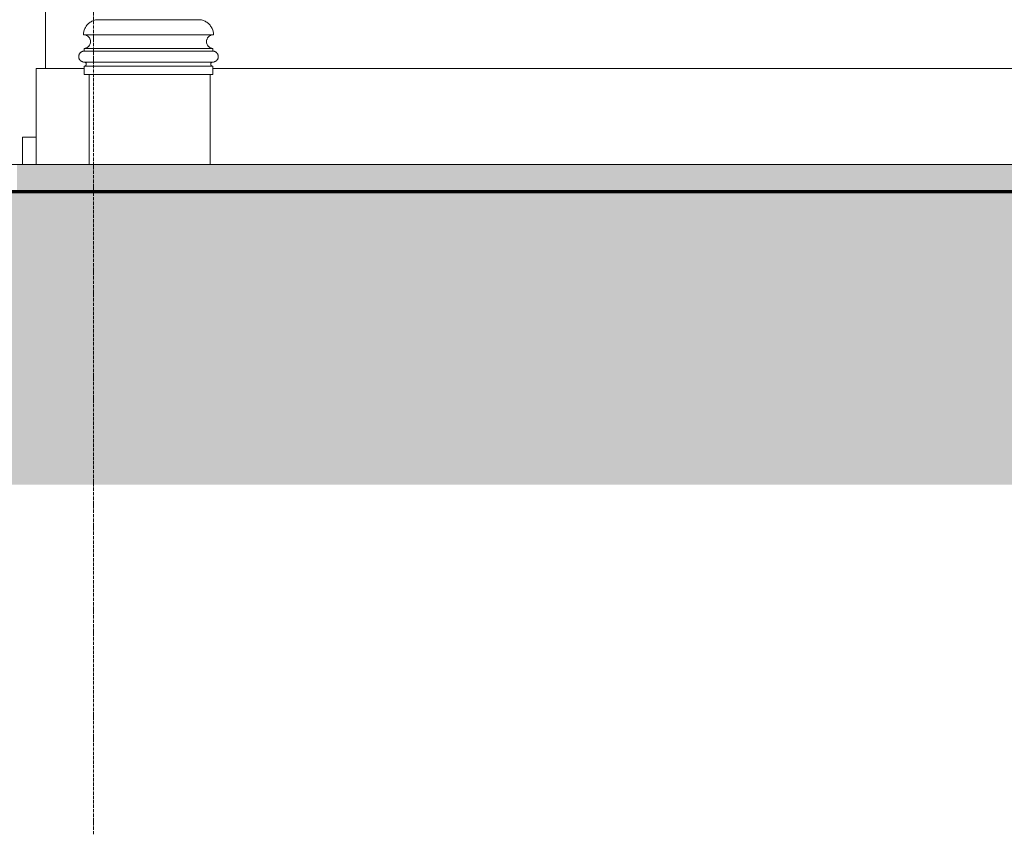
# Model space of a CAD drawing. Header units: millimetres. Extents: x -32192 to 35533, y -1740 to 8822.
# Tile 9 of 26: x 11979 to 15580, y -1520 to 1459. Entities that reach past the tile are written whole.
import ezdxf

# ---------------------------------------------------------------- set-up
doc = ezdxf.new("R2010")
doc.units = ezdxf.units.MM
doc.linetypes.add('_Tracejado médio', pattern=[4, 3, -1])
doc.linetypes.add('_Traço - ponto', pattern=[16, 12, -2, 0, -2])
for name, color, linetype, lineweight in [('A-FLOR', 192, 'Continuous', 18), ('A-FLOR-PATT', 8, 'Continuous', 70), ('A-GENM', 13, 'Continuous', 18), ('A-WALL', 113, 'Continuous', 25), ('S-GRID', 1, 'Continuous', 9)]:
    doc.layers.add(name, color=color, linetype=linetype, lineweight=lineweight)

# ---------------------------------------------------------------- blocks, each defined once
blk = doc.blocks.new('Generic Models 17 - Generic Models 17-3093004-ELEVAÇÃO 2 - MANTER _ DEMOLIR')
at = {"layer": 'A-GENM'}
for p, q in [((-17784.9, 1459.1), (-18159.9, 1459.1)), ((-17734.8, 1404.1), (-18210, 1404.1)), ((-18207.4, 1344.1), (-18207.4, 1354.1)), ((-17737.4, 1354.1), (-18207.4, 1354.1)), ((-17737.4, 1344.1), (-18207.4, 1344.1)), ((-17737.4, 1344.1), (-18207.4, 1344.1)), ((-17737.4, 1344.1), (-17737.4, 1354.1)), ((-18207.4, 1304.1), (-17737.4, 1304.1)), ((-18207.4, 1259.1), (-18207.4, 1289.1)), ((-17737.4, 1289.1), (-18207.4, 1289.1)), ((-17737.4, 1259.1), (-17737.4, 1289.1)), ((-17737.4, 1259.1), (-18207.4, 1259.1)), ((-17747.4, 1259.1), (-18189.9, 1259.1)), ((-18189.9, 1259.1), (-18189.9, 930)), ((-17747.4, 930), (-17747.4, 1259.1))]:
    blk.add_line(p, q, dxfattribs=at)
for points, knots in [([(-18210, 1404.1), (-18210, 1408.6), (-18208.8, 1417.6), (-18204.7, 1428.2), (-18199.9, 1436), (-18195.6, 1441.3), (-18190.7, 1446), (-18185.3, 1450.1), (-18179.4, 1453.5), (-18171.1, 1457.1), (-18164.4, 1458.6), (-18159.9, 1459.1)], [0, 0, 0, 0, 0.166667, 0.333333, 0.416667, 0.5, 0.583333, 0.666667, 0.75, 0.833333, 1, 1, 1, 1]), ([(-17734.8, 1404.1), (-17734.8, 1408.6), (-17736, 1417.6), (-17740.2, 1428.2), (-17745, 1436), (-17749.2, 1441.3), (-17754.1, 1446), (-17759.5, 1450.1), (-17765.4, 1453.5), (-17773.7, 1457.1), (-17780.3, 1458.6), (-17784.9, 1459.1)], [0, 0, 0, 0, 0.166667, 0.333333, 0.416667, 0.5, 0.583333, 0.666667, 0.75, 0.833333, 1, 1, 1, 1]), ([(-18207.4, 1354.1), (-18205.3, 1354.2), (-18202.1, 1354.9), (-18198.2, 1356.6), (-18195.9, 1358), (-18194.2, 1359.3), (-18192.5, 1360.6), (-18190.7, 1362.5), (-18188.7, 1365.1), (-18186.6, 1368.8), (-18184.8, 1373.9), (-18184.3, 1380.3), (-18185.3, 1385.6), (-18186.9, 1389.6), (-18188.4, 1392.4), (-18190, 1394.6), (-18191.4, 1396.2), (-18192.9, 1397.7), (-18194.6, 1399.1), (-18196.3, 1400.3), (-18198.2, 1401.3), (-18200.6, 1402.4), (-18202.6, 1403.1), (-18203.7, 1403.3)], [0, 0, 0, 0, 0.0833333, 0.125, 0.1666667, 0.1875, 0.2083333, 0.25, 0.2916667, 0.3333333, 0.4166667, 0.5, 0.5833333, 0.625, 0.6666667, 0.7083333, 0.7291667, 0.75, 0.7916667, 0.8125, 0.8333333, 0.875, 0.9166667, 0.9166667, 0.9166667, 0.9166667]), ([(-17737.4, 1354.1), (-17739.6, 1354.2), (-17742.7, 1354.9), (-17746.6, 1356.6), (-17748.9, 1358), (-17750.6, 1359.3), (-17752.3, 1360.6), (-17754.2, 1362.5), (-17756.1, 1365.1), (-17758.2, 1368.8), (-17760, 1373.9), (-17760.5, 1380.3), (-17759.5, 1385.6), (-17757.9, 1389.6), (-17756.4, 1392.4), (-17754.8, 1394.6), (-17753.4, 1396.2), (-17751.9, 1397.7), (-17750.3, 1399.1), (-17748.5, 1400.3), (-17746.6, 1401.3), (-17744.2, 1402.4), (-17742.2, 1403.1), (-17741.1, 1403.3)], [0, 0, 0, 0, 0.0833333, 0.125, 0.1666667, 0.1875, 0.2083333, 0.25, 0.2916667, 0.3333333, 0.4166667, 0.5, 0.5833333, 0.625, 0.6666667, 0.7083333, 0.7291667, 0.75, 0.7916667, 0.8125, 0.8333333, 0.875, 0.9166667, 0.9166667, 0.9166667, 0.9166667]), ([(-18207.4, 1304.1), (-18209.2, 1304.1), (-18211.8, 1304.4), (-18215.1, 1305.5), (-18217, 1306.5), (-18218.5, 1307.4), (-18219.9, 1308.4), (-18221.3, 1309.6), (-18222.5, 1310.9), (-18223.6, 1312.2), (-18224.8, 1314), (-18225.9, 1316.4), (-18227.1, 1319.7), (-18227.6, 1324.1), (-18227.1, 1328.4), (-18225.9, 1331.7), (-18224.8, 1334.1), (-18223.6, 1335.9), (-18222.5, 1337.3), (-18221.3, 1338.5), (-18219.6, 1340), (-18217.8, 1341.2), (-18216.3, 1342), (-18214.7, 1342.7), (-18211.8, 1343.7), (-18209.2, 1344.1), (-18207.4, 1344.1)], [0, 0, 0, 0, 0.083333, 0.125, 0.166667, 0.1875, 0.208333, 0.25, 0.270833, 0.291667, 0.333333, 0.375, 0.416667, 0.5, 0.583333, 0.625, 0.666667, 0.708333, 0.729167, 0.75, 0.791667, 0.833333, 0.854167, 0.875, 0.916667, 1, 1, 1, 1]), ([(-17737.4, 1304.1), (-17735.6, 1304.1), (-17733.1, 1304.4), (-17729.7, 1305.5), (-17727.8, 1306.5), (-17726.3, 1307.4), (-17724.9, 1308.4), (-17723.6, 1309.6), (-17722.4, 1310.9), (-17721.3, 1312.2), (-17720, 1314), (-17718.9, 1316.4), (-17717.8, 1319.7), (-17717.2, 1324.1), (-17717.8, 1328.4), (-17718.9, 1331.7), (-17720, 1334.1), (-17721.3, 1335.9), (-17722.4, 1337.3), (-17723.6, 1338.5), (-17725.2, 1340), (-17727, 1341.2), (-17728.5, 1342), (-17730.2, 1342.7), (-17733, 1343.7), (-17735.6, 1344.1), (-17737.4, 1344.1)], [0, 0, 0, 0, 0.083333, 0.125, 0.166667, 0.1875, 0.208333, 0.25, 0.270833, 0.291667, 0.333333, 0.375, 0.416667, 0.5, 0.583333, 0.625, 0.666667, 0.708333, 0.729167, 0.75, 0.791667, 0.833333, 0.854167, 0.875, 0.916667, 1, 1, 1, 1]), ([(-18207.4, 1289.1), (-18206.8, 1289.1), (-18205.8, 1289.2), (-18204.5, 1289.6), (-18203.8, 1290), (-18203.2, 1290.3), (-18202.7, 1290.7), (-18202.2, 1291.1), (-18201.8, 1291.6), (-18201.3, 1292.1), (-18200.9, 1292.8), (-18200.5, 1293.7), (-18200, 1294.9), (-18199.8, 1296.6), (-18200, 1298.2), (-18200.5, 1299.4), (-18200.9, 1300.3), (-18201.3, 1301), (-18201.8, 1301.5), (-18202.2, 1302), (-18202.8, 1302.5), (-18203.5, 1303), (-18204.1, 1303.3), (-18204.7, 1303.6), (-18205.8, 1303.9), (-18206.8, 1304.1), (-18207.4, 1304.1)], [0, 0, 0, 0, 0.083333, 0.125, 0.166667, 0.1875, 0.208333, 0.25, 0.270833, 0.291667, 0.333333, 0.375, 0.416667, 0.5, 0.583333, 0.625, 0.666667, 0.708333, 0.729167, 0.75, 0.791667, 0.833333, 0.854167, 0.875, 0.916667, 1, 1, 1, 1]), ([(-17737.4, 1289.1), (-17738.1, 1289.1), (-17739, 1289.2), (-17740.3, 1289.6), (-17741, 1290), (-17741.6, 1290.3), (-17742.1, 1290.7), (-17742.6, 1291.1), (-17743, 1291.6), (-17743.5, 1292.1), (-17743.9, 1292.8), (-17744.4, 1293.7), (-17744.8, 1294.9), (-17745, 1296.6), (-17744.8, 1298.2), (-17744.4, 1299.4), (-17743.9, 1300.3), (-17743.5, 1301), (-17743, 1301.5), (-17742.6, 1302), (-17742, 1302.5), (-17741.3, 1303), (-17740.7, 1303.3), (-17740.1, 1303.6), (-17739, 1303.9), (-17738.1, 1304.1), (-17737.4, 1304.1)], [0, 0, 0, 0, 0.083333, 0.125, 0.166667, 0.1875, 0.208333, 0.25, 0.270833, 0.291667, 0.333333, 0.375, 0.416667, 0.5, 0.583333, 0.625, 0.666667, 0.708333, 0.729167, 0.75, 0.791667, 0.833333, 0.854167, 0.875, 0.916667, 1, 1, 1, 1])]:
    blk.add_open_spline(points, degree=3, knots=knots, dxfattribs=at)
blk = doc.blocks.new('Embasamento - Embasamento-4325691-ELEVAÇÃO 2 - MANTER _ DEMOLIR')
at = {"layer": 'A-GENM'}
for p, q in [((-18383.5, 1280), (-18207.4, 1280)), ((-18383.5, 930), (-18383.5, 1280)), ((-17737.4, 1280), (-13978.5, 1280)), ((-18383.5, 1030), (-18433.5, 1030)), ((-18433.5, 1030), (-18433.5, 930))]:
    blk.add_line(p, q, dxfattribs=at)

msp = doc.modelspace()

# ---------------------------------------------------------------- hatches: boundary and pattern name
at = {"layer": 'A-FLOR'}
msp.add_hatch(color=254, dxfattribs=at).paths.add_polyline_path([(26936.2, 830), (27364.4, 830), (27364.4, 930), (11969.5, 930), (11969.5, 830), (26221.3, 830)], flags=0)
at = {"layer": 'A-FLOR-PATT', "lineweight": 18}
h = msp.add_hatch(dxfattribs=at)
h.set_pattern_fill('FP_2', color=256, style=0, pattern_type=2)
h.set_pattern_definition([(0, (12638.77, 0), (317.5, 317.5), [317.5, -317.5]), (0, (12638.77, 119.06), (317.5, 317.5), [317.5, -317.5]), (0, (12638.77, 238.12), (317.5, 317.5), [317.5, -317.5]), (90, (12678.46, 277.8), (-317.5, 317.5), [317.5, -317.5]), (90, (12797.52, 277.8), (-317.5, 317.5), [317.5, -317.5]), (90, (12916.58, 277.8), (-317.5, 317.5), [317.5, -317.5])])
h.paths.add_polyline_path([(29080.8, -240.8), (31940.3, -240.8), (31940.3, 830), (9064.3, 830), (9064.3, -240.8), (27651.1, -240.8)], flags=0)

# ---------------------------------------------------------------- linework, layer by layer
at = {"layer": 'A-FLOR', "color": 30, "linetype": '_Tracejado médio'}
msp.add_line((10337.3, 930), (27364.4, 930), dxfattribs=at)
at = {"layer": 'A-FLOR', "lineweight": 70}
msp.add_line((31940.3, 830), (9064.3, 830), dxfattribs=at)
at = {"layer": 'A-WALL', "lineweight": 18}
msp.add_line((12074.4, 4477.7), (12074.4, 1280), dxfattribs=at)
at = {"layer": 'S-GRID', "linetype": '_Traço - ponto'}
msp.add_line((12249.4, -1519.9), (12249.4, 8321.9), dxfattribs=at)

# ---------------------------------------------------------------- block references
at = {"layer": 'A-GENM'}
for name in ['Generic Models 17 - Generic Models 17-3093004-ELEVAÇÃO 2 - MANTER _ DEMOLIR', 'Embasamento - Embasamento-4325691-ELEVAÇÃO 2 - MANTER _ DEMOLIR']:
    msp.add_blockref(name, (30422.9, 0), dxfattribs=at)

doc.saveas('drawing.dxf')
